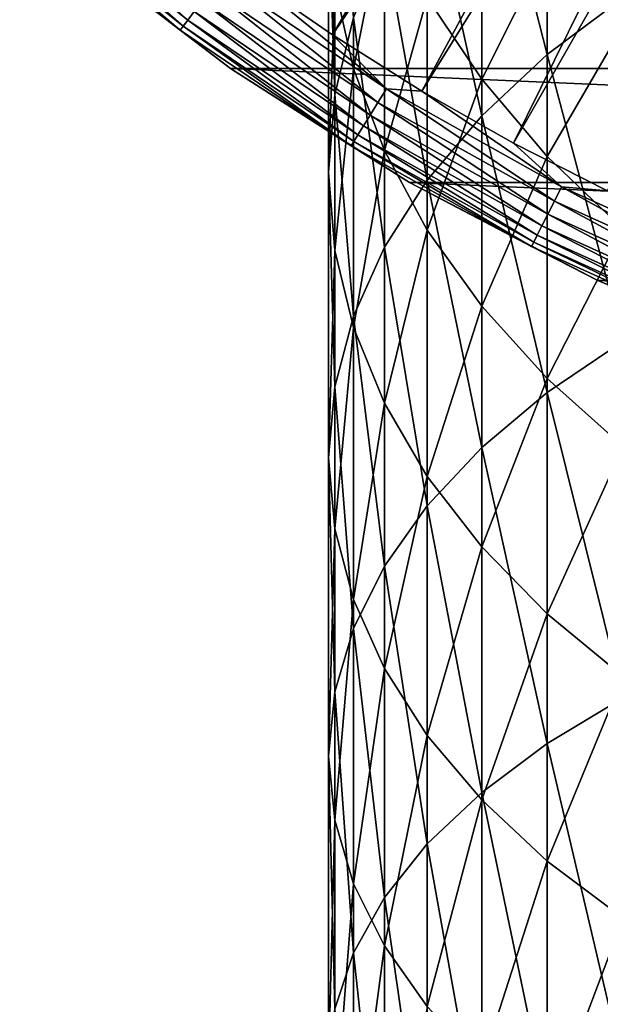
# Model space of a CAD drawing. Header units: metres. Extents: x -22 to 72, y -222 to 22.
# Tile 39 of 256: x -14.86 to -9.49, y -27.09 to -17.98. Entities that reach past the tile are written whole.
import ezdxf

# ---------------------------------------------------------------- set-up
doc = ezdxf.new("R2010")
doc.units = ezdxf.units.M
doc.layers.add('solid_509499_SW0002', color=7, linetype='CONTINUOUS')

msp = doc.modelspace()

# ---------------------------------------------------------------- linework, layer by layer
at = {"layer": 'solid_509499_SW0002'}
for points in [[(-6.87706, -9.465462, 120.188515), (-12.763146, -17.566965, 120.013718), (-11.962156, -18.121891, 120.013718)], [(-6.372252, -9.812407, 120.188515), (-6.87706, -9.465462, 120.188515), (-11.962156, -18.121891, 120.013718)], [(-6.372252, -9.812407, 120.188515), (-11.962156, -18.121891, 120.013718), (-11.137075, -18.640324, 120.013718)], [(-5.849977, -10.132458, 120.188515), (-6.372252, -9.812407, 120.188515), (-11.137075, -18.640324, 120.013718)], [(-5.849977, -10.132458, 120.188515), (-11.137075, -18.640324, 120.013718), (-10.289566, -19.121218, 120.013718)], [(-5.311668, -10.424736, 120.188515), (-5.849977, -10.132458, 120.188515), (-10.289566, -19.121218, 120.013718)], [(-5.311668, -10.424736, 120.188515), (-10.289566, -19.121218, 120.013718), (-9.421335, -19.563604, 120.013718)], [(-9.977635, -18.303865, 284.416992), (-9.977635, -15.312907, 282.253754), (-10.583055, -15.931202, 281.455017)], [(-9.977635, -18.303865, 284.416992), (-9.276126, -17.774797, 285.20108), (-9.977635, -15.312907, 282.253754)], [(-10.583055, -18.868847, 283.579712), (-10.583055, -15.931202, 281.455017), (-11.086555, -16.582844, 280.61322)], [(-10.583055, -18.868847, 283.579712), (-9.977635, -18.303865, 284.416992), (-10.583055, -15.931202, 281.455017)], [(-11.942217, -18.673855, 277.911957), (-11.942217, -16.105623, 275.786621), (-12, -16.884632, 274.905365)], [(-11.942217, -18.673855, 277.911957), (-11.769423, -17.960806, 278.833099), (-11.942217, -16.105623, 275.786621)], [(-11.769423, -18.435148, 273.151337), (-11.942217, -17.663641, 274.024109), (-11.769423, -16.177366, 271.020569)], [(-11.769423, -18.435148, 273.151337), (-11.769423, -16.177366, 271.020569), (-11.483284, -16.988056, 270.215759)], [(-9.276126, -18.038141, 265.28476), (-9.977635, -17.324909, 265.906036), (-9.276126, -16.293356, 263.144806)], [(-10.583055, -18.530439, 268.68457), (-11.086555, -17.77494, 269.434601), (-10.583055, -16.563263, 266.569458)], [(-10.583055, -18.530439, 268.68457), (-10.583055, -16.563263, 266.569458), (-9.977635, -17.324909, 265.906036)], [(-8.81268, -18.231823, 6.7), (-10.442511, -17.349821, 6.7), (-10.229238, -16.521574, 6.7)], [(-8.81268, -18.231823, 6.7), (-10.229238, -16.521574, 6.7), (-8.661832, -17.394608, 6.7)], [(-11.086555, -19.4643, 282.697266), (-11.086555, -16.582844, 280.61322), (-11.483284, -17.261557, 279.73642)], [(-11.086555, -19.4643, 282.697266), (-10.583055, -18.868847, 283.579712), (-11.086555, -16.582844, 280.61322)], [(-14.777905, -16.790962, 119.654198), (-13.300695, -17.983727, 119.654198), (-14.713407, -16.717678, 119.774902)], [(-13.300695, -17.983727, 119.654198), (-13.242643, -17.905235, 119.774902), (-14.713407, -16.717678, 119.774902)], [(-14.855249, -16.878841, 119.368202), (-13.370307, -18.077848, 119.368202), (-14.825788, -16.845367, 119.516907)], [(-14.825788, -16.845367, 119.516907), (-13.343791, -18.041996, 119.516907), (-14.777905, -16.790962, 119.654198)], [(-13.370307, -18.077848, 119.368202), (-13.343791, -18.041996, 119.516907), (-14.825788, -16.845367, 119.516907)], [(-13.343791, -18.041996, 119.516907), (-13.300695, -17.983727, 119.654198), (-14.777905, -16.790962, 119.654198)], [(-14.855249, -16.878841, 119.368202), (-14.462721, -17.236, 119.213844), (-13.370307, -18.077848, 119.368202)], [(-12, -19.393837, 276.981873), (-12, -16.884632, 274.905365), (-11.942217, -17.663641, 274.024109)], [(-12, -19.393837, 276.981873), (-11.942217, -18.673855, 277.911957), (-12, -16.884632, 274.905365)], [(-11.483284, -19.191725, 272.295471), (-11.769423, -18.435148, 273.151337), (-11.483284, -16.988056, 270.215759)], [(-11.483284, -19.191725, 272.295471), (-11.483284, -16.988056, 270.215759), (-11.086555, -17.77494, 269.434601)], [(-9.477188, -17.042091, 4.65), (-10.442499, -17.349833, 5.4), (-8.812674, -18.231821, 5.4)], [(10.658568, -17.100216, 0.034086), (-10.310154, -17.312515, 0.034086), (9.056755, -17.999935, 0.034086)], [(-14.462721, -17.236, 119.213844), (-14.462714, -17.236006), (-12.905463, -18.430925)], [(-12.90547, -18.430922, 119.213844), (-14.462721, -17.236, 119.213844), (-12.905463, -18.430925)], [(-13.370307, -18.077848, 119.368202), (-14.462721, -17.236, 119.213844), (-12.90547, -18.430922, 119.213844)], [(12.905463, -18.430925), (-12.905463, -18.430925), (-14.462714, -17.236006)], [(14.462714, -17.236006), (12.905463, -18.430925), (-14.462714, -17.236006)], [(-11.483284, -20.08449, 281.778137), (-11.483284, -17.261557, 279.73642), (-11.769423, -17.960806, 278.833099)], [(-11.483284, -20.08449, 281.778137), (-11.086555, -19.4643, 282.697266), (-11.483284, -17.261557, 279.73642)], [(-10.31035, -17.312397, 2.4), (-10.122391, -17.249266, 2.4), (-8.516974, -18.095886, 2.4)], [(-8.516974, -18.095886, 2.4), (-10.122391, -17.249266, 2.4), (-8.680277, -17.461466, 2.9)], [(-9.977635, -19.247274, 267.972961), (-10.583055, -18.530439, 268.68457), (-9.977635, -17.324909, 265.906036)], [(-10.442499, -17.349833, 5.4), (-10.442511, -17.349821, 6.7), (-8.81268, -18.231823, 6.7)], [(-8.812674, -18.231821, 5.4), (-10.442499, -17.349833, 5.4), (-8.81268, -18.231823, 6.7)], [(-8.690257, -18.179714, 2.4), (-10.31035, -17.312397, 2.4), (-8.516974, -18.095886, 2.4)], [(-10.310154, -17.312515, 0.034086), (-10.31035, -17.312397, 2.4), (-8.690257, -18.179714, 2.4)], [(-8.690454, -18.179617, 0.034086), (-10.310154, -17.312515, 0.034086), (-8.690257, -18.179714, 2.4)], [(9.056755, -17.999935, 0.034086), (-10.310154, -17.312515, 0.034086), (-8.690454, -18.179617, 0.034086)], [(-9.977635, -19.247274, 267.972961), (-9.977635, -17.324909, 265.906036), (-9.276126, -18.038141, 265.28476)], [(-13.002918, -17.581106, 119.996193), (-11.465093, -18.620495, 119.996193), (-12.763146, -17.566965, 120.013718)], [(-11.465093, -18.620495, 119.996193), (-11.962156, -18.121891, 120.013718), (-12.763146, -17.566965, 120.013718)], [(-13.090898, -17.700062, 119.949181), (-11.542667, -18.746483, 119.949181), (-13.002918, -17.581106, 119.996193)], [(-11.542667, -18.746483, 119.949181), (-11.465093, -18.620495, 119.996193), (-13.002918, -17.581106, 119.996193)], [(-11.942217, -20.113819, 276.051758), (-12, -19.393837, 276.981873), (-11.942217, -17.663641, 274.024109)], [(-11.942217, -20.113819, 276.051758), (-11.942217, -17.663641, 274.024109), (-11.769423, -18.435148, 273.151337)], [(-13.171823, -17.809479, 119.874481), (-11.614021, -18.86237, 119.874481), (-13.090898, -17.700062, 119.949181)], [(-11.614021, -18.86237, 119.874481), (-11.542667, -18.746483, 119.949181), (-13.090898, -17.700062, 119.949181)], [(-13.242643, -17.905235, 119.774902), (-11.676467, -18.963787, 119.774902), (-13.171823, -17.809479, 119.874481)], [(-11.676467, -18.963787, 119.774902), (-11.614021, -18.86237, 119.874481), (-13.171823, -17.809479, 119.874481)], [(-11.086555, -19.926081, 271.464752), (-11.483284, -19.191725, 272.295471), (-11.086555, -17.77494, 269.434601)], [(-11.086555, -19.926081, 271.464752), (-11.086555, -17.77494, 269.434601), (-10.583055, -18.530439, 268.68457)], [(-9.276126, -20.952417, 287.197784), (-9.276126, -17.774797, 285.20108), (-9.977635, -18.303865, 284.416992)], [(-13.300695, -17.983727, 119.654198), (-11.727653, -19.046919, 119.654198), (-13.242643, -17.905235, 119.774902)], [(-11.727653, -19.046919, 119.654198), (-11.676467, -18.963787, 119.774902), (-13.242643, -17.905235, 119.774902)], [(-13.343791, -18.041996, 119.516907), (-11.765652, -19.108631, 119.516907), (-13.300695, -17.983727, 119.654198)], [(-11.765652, -19.108631, 119.516907), (-11.727653, -19.046919, 119.654198), (-13.300695, -17.983727, 119.654198)], [(-11.769423, -20.723444, 280.831207), (-11.769423, -17.960806, 278.833099), (-11.942217, -18.673855, 277.911957)], [(-11.769423, -20.723444, 280.831207), (-11.483284, -20.08449, 281.778137), (-11.769423, -17.960806, 278.833099)], [(-13.370307, -18.077848, 119.368202), (-11.789032, -19.146605, 119.368202), (-13.343791, -18.041996, 119.516907)], [(-13.370307, -18.077848, 119.368202), (-12.90547, -18.430922, 119.213844), (-11.789032, -19.146605, 119.368202)], [(-11.789032, -19.146605, 119.368202), (-11.765652, -19.108631, 119.516907), (-13.343791, -18.041996, 119.516907)], [(-9.276126, -19.918547, 267.30658), (-9.977635, -19.247274, 267.972961), (-9.276126, -18.038141, 265.28476)], [(-11.465093, -18.620495, 119.996193), (-11.137075, -18.640324, 120.013718), (-11.962156, -18.121891, 120.013718)], [(-9.977635, -21.429317, 286.38092), (-9.977635, -18.303865, 284.416992), (-10.583055, -18.868847, 283.579712)], [(-9.977635, -21.429317, 286.38092), (-9.276126, -20.952417, 287.197784), (-9.977635, -18.303865, 284.416992)], [(-12.90547, -18.430922, 119.213844), (-12.905463, -18.430925), (-11.249993, -19.485575)], [(-11.25, -19.485571, 119.213844), (-12.90547, -18.430922, 119.213844), (-11.249993, -19.485575)], [(-11.789032, -19.146605, 119.368202), (-12.90547, -18.430922, 119.213844), (-11.25, -19.485571, 119.213844)], [(11.249993, -19.485575), (-11.249993, -19.485575), (-12.905463, -18.430925)], [(12.905463, -18.430925), (11.249993, -19.485575), (-12.905463, -18.430925)], [(-11.769423, -20.826868, 275.130615), (-11.942217, -20.113819, 276.051758), (-11.769423, -18.435148, 273.151337)], [(-11.769423, -20.826868, 275.130615), (-11.769423, -18.435148, 273.151337), (-11.483284, -19.191725, 272.295471)], [(-10.583055, -20.631145, 270.667145), (-11.086555, -19.926081, 271.464752), (-10.583055, -18.530439, 268.68457)], [(-10.583055, -20.631145, 270.667145), (-10.583055, -18.530439, 268.68457), (-9.977635, -19.247274, 267.972961)], [(-11.542667, -18.746483, 119.949181), (-9.911272, -19.657835, 119.949181), (-11.465093, -18.620495, 119.996193)], [(-11.465093, -18.620495, 119.996193), (-9.844662, -19.525721, 119.996193), (-11.137075, -18.640324, 120.013718)], [(-9.911272, -19.657835, 119.949181), (-9.844662, -19.525721, 119.996193), (-11.465093, -18.620495, 119.996193)], [(-9.844662, -19.525721, 119.996193), (-10.289566, -19.121218, 120.013718), (-11.137075, -18.640324, 120.013718)], [(-11.942217, -21.375008, 279.865601), (-11.942217, -18.673855, 277.911957), (-12, -19.393837, 276.981873)], [(-11.942217, -21.375008, 279.865601), (-11.769423, -20.723444, 280.831207), (-11.942217, -18.673855, 277.911957)], [(-11.614021, -18.86237, 119.874481), (-9.972541, -19.779354, 119.874481), (-11.542667, -18.746483, 119.949181)], [(-9.972541, -19.779354, 119.874481), (-9.911272, -19.657835, 119.949181), (-11.542667, -18.746483, 119.949181)], [(-11.676467, -18.963787, 119.774902), (-10.02616, -19.885704, 119.774902), (-11.614021, -18.86237, 119.874481)], [(-10.02616, -19.885704, 119.774902), (-9.972541, -19.779354, 119.874481), (-11.614021, -18.86237, 119.874481)], [(-10.583055, -21.938587, 285.508636), (-10.583055, -18.868847, 283.579712), (-11.086555, -19.4643, 282.697266)], [(-10.583055, -21.938587, 285.508636), (-9.977635, -21.429317, 286.38092), (-10.583055, -18.868847, 283.579712)], [(-11.727653, -19.046919, 119.654198), (-10.070112, -19.972876, 119.654198), (-11.676467, -18.963787, 119.774902)], [(-10.070112, -19.972876, 119.654198), (-10.02616, -19.885704, 119.774902), (-11.676467, -18.963787, 119.774902)], [(-11.789032, -19.146605, 119.368202), (-10.122816, -20.077408, 119.368202), (-11.765652, -19.108631, 119.516907)], [(-11.765652, -19.108631, 119.516907), (-10.10274, -20.03759, 119.516907), (-11.727653, -19.046919, 119.654198)], [(-10.122816, -20.077408, 119.368202), (-10.10274, -20.03759, 119.516907), (-11.765652, -19.108631, 119.516907)], [(-10.10274, -20.03759, 119.516907), (-10.070112, -19.972876, 119.654198), (-11.727653, -19.046919, 119.654198)], [(-9.844662, -19.525721, 119.996193), (-9.421335, -19.563604, 120.013718), (-10.289566, -19.121218, 120.013718)], [(-11.789032, -19.146605, 119.368202), (-11.25, -19.485571, 119.213844), (-10.122816, -20.077408, 119.368202)], [(-11.483284, -21.526117, 274.227325), (-11.769423, -20.826868, 275.130615), (-11.483284, -19.191725, 272.295471)], [(-11.483284, -21.526117, 274.227325), (-11.483284, -19.191725, 272.295471), (-11.086555, -19.926081, 271.464752)], [(-9.977635, -21.300131, 269.910339), (-10.583055, -20.631145, 270.667145), (-9.977635, -19.247274, 267.972961)], [(-9.977635, -21.300131, 269.910339), (-9.977635, -19.247274, 267.972961), (-9.276126, -19.918547, 267.30658)], [(-12, -22.032909, 278.890594), (-12, -19.393837, 276.981873), (-11.942217, -20.113819, 276.051758)], [(-12, -22.032909, 278.890594), (-11.942217, -21.375008, 279.865601), (-12, -19.393837, 276.981873)], [(-11.086555, -22.475325, 284.589264), (-11.086555, -19.4643, 282.697266), (-11.483284, -20.08449, 281.778137)], [(-11.25, -19.485571, 119.213844), (-11.249993, -19.485575), (-9.508904, -20.391928)], [(-9.508911, -20.391926, 119.213844), (-11.25, -19.485571, 119.213844), (-9.508904, -20.391928)], [(-10.122816, -20.077408, 119.368202), (-11.25, -19.485571, 119.213844), (-9.508911, -20.391926, 119.213844)], [(9.508904, -20.391928), (-9.508904, -20.391928), (-11.249993, -19.485575)], [(11.249993, -19.485575), (9.508904, -20.391928), (-11.249993, -19.485575)], [(-11.086555, -22.475325, 284.589264), (-10.583055, -21.938587, 285.508636), (-11.086555, -19.4643, 282.697266)], [(-9.911272, -19.657835, 119.949181), (-8.208466, -20.427553, 119.949181), (-9.844662, -19.525721, 119.996193)], [(-9.844662, -19.525721, 119.996193), (-8.153299, -20.290266, 119.996193), (-9.421335, -19.563604, 120.013718)], [(-8.208466, -20.427553, 119.949181), (-8.153299, -20.290266, 119.996193), (-9.844662, -19.525721, 119.996193)], [(-9.972541, -19.779354, 119.874481), (-8.259208, -20.553829, 119.874481), (-9.911272, -19.657835, 119.949181)], [(-8.259208, -20.553829, 119.874481), (-8.208466, -20.427553, 119.949181), (-9.911272, -19.657835, 119.949181)], [(-10.02616, -19.885704, 119.774902), (-8.303616, -20.664343, 119.774902), (-9.972541, -19.779354, 119.874481)], [(-8.303616, -20.664343, 119.774902), (-8.259208, -20.553829, 119.874481), (-9.972541, -19.779354, 119.874481)], [(-11.086555, -22.20483, 273.350525), (-11.483284, -21.526117, 274.227325), (-11.086555, -19.926081, 271.464752)], [(-11.086555, -22.20483, 273.350525), (-11.086555, -19.926081, 271.464752), (-10.583055, -20.631145, 270.667145)], [(-10.070112, -19.972876, 119.654198), (-8.340016, -20.754929, 119.654198), (-10.02616, -19.885704, 119.774902)], [(-8.340016, -20.754929, 119.654198), (-8.303616, -20.664343, 119.774902), (-10.02616, -19.885704, 119.774902)], [(-9.276126, -21.926592, 269.20166), (-9.977635, -21.300131, 269.910339), (-9.276126, -19.918547, 267.30658)], [(-10.10274, -20.03759, 119.516907), (-8.367039, -20.822176, 119.516907), (-10.070112, -19.972876, 119.654198)], [(-8.367039, -20.822176, 119.516907), (-8.340016, -20.754929, 119.654198), (-10.070112, -19.972876, 119.654198)], [(-11.942217, -22.690811, 277.915619), (-12, -22.032909, 278.890594), (-11.942217, -20.113819, 276.051758)], [(-11.942217, -22.690811, 277.915619), (-11.942217, -20.113819, 276.051758), (-11.769423, -20.826868, 275.130615)], [(-11.483284, -23.034359, 283.631744), (-11.483284, -20.08449, 281.778137), (-11.769423, -20.723444, 280.831207)], [(-11.483284, -23.034359, 283.631744), (-11.086555, -22.475325, 284.589264), (-11.483284, -20.08449, 281.778137)], [(-10.122816, -20.077408, 119.368202), (-8.383665, -20.863554, 119.368202), (-10.10274, -20.03759, 119.516907)], [(-10.122816, -20.077408, 119.368202), (-9.508911, -20.391926, 119.213844), (-8.383665, -20.863554, 119.368202)], [(-8.383665, -20.863554, 119.368202), (-8.367039, -20.822176, 119.516907), (-10.10274, -20.03759, 119.516907)], [(-9.508911, -20.391926, 119.213844), (-9.508904, -20.391928), (-7.695447, -21.143085)], [(-7.695453, -21.143084, 119.213844), (-9.508911, -20.391926, 119.213844), (-7.695447, -21.143085)], [(-8.383665, -20.863554, 119.368202), (-9.508911, -20.391926, 119.213844), (-7.695453, -21.143084, 119.213844)], [(7.695447, -21.143085), (-7.695447, -21.143085), (-9.508904, -20.391928)], [(9.508904, -20.391928), (7.695447, -21.143085), (-9.508904, -20.391928)], [(-10.583055, -22.856472, 272.508728), (-11.086555, -22.20483, 273.350525), (-10.583055, -20.631145, 270.667145)], [(-10.583055, -22.856472, 272.508728), (-10.583055, -20.631145, 270.667145), (-9.977635, -21.300131, 269.910339)], [(-11.769423, -23.610308, 282.645233), (-11.769423, -20.723444, 280.831207), (-11.942217, -21.375008, 279.865601)], [(-11.769423, -23.610308, 282.645233), (-11.483284, -23.034359, 283.631744), (-11.769423, -20.723444, 280.831207)], [(-11.769423, -23.342375, 276.949982), (-11.942217, -22.690811, 277.915619), (-11.769423, -20.826868, 275.130615)], [(-11.769423, -23.342375, 276.949982), (-11.769423, -20.826868, 275.130615), (-11.483284, -21.526117, 274.227325)], [(-9.276126, -24.253294, 288.983368), (-9.276126, -20.952417, 287.197784), (-9.977635, -21.429317, 286.38092)], [(-9.977635, -23.474766, 271.709991), (-10.583055, -22.856472, 272.508728), (-9.977635, -21.300131, 269.910339)], [(-9.977635, -23.474766, 271.709991), (-9.977635, -21.300131, 269.910339), (-9.276126, -21.926592, 269.20166)], [(-11.942217, -24.197624, 281.639252), (-11.942217, -21.375008, 279.865601), (-12, -22.032909, 278.890594)], [(-11.942217, -24.197624, 281.639252), (-11.769423, -23.610308, 282.645233), (-11.942217, -21.375008, 279.865601)], [(-9.977635, -24.675999, 288.137207), (-9.977635, -21.429317, 286.38092), (-10.583055, -21.938587, 285.508636)], [(-9.977635, -24.675999, 288.137207), (-9.276126, -24.253294, 288.983368), (-9.977635, -21.429317, 286.38092)], [(-11.483284, -23.981329, 276.003082), (-11.769423, -23.342375, 276.949982), (-11.483284, -21.526117, 274.227325)], [(-11.483284, -23.981329, 276.003082), (-11.483284, -21.526117, 274.227325), (-11.086555, -22.20483, 273.350525)], [(-10.583055, -25.127398, 287.233582), (-10.583055, -21.938587, 285.508636), (-11.086555, -22.475325, 284.589264)], [(-10.583055, -25.127398, 287.233582), (-9.977635, -24.675999, 288.137207), (-10.583055, -21.938587, 285.508636)], [(-9.276126, -24.053759, 270.962006), (-9.977635, -23.474766, 271.709991), (-9.276126, -21.926592, 269.20166)], [(-12, -24.790651, 280.623474), (-12, -22.032909, 278.890594), (-11.942217, -22.690811, 277.915619)], [(-12, -24.790651, 280.623474), (-11.942217, -24.197624, 281.639252), (-12, -22.032909, 278.890594)], [(-11.086555, -24.601521, 275.083954), (-11.483284, -23.981329, 276.003082), (-11.086555, -22.20483, 273.350525)], [(-11.086555, -24.601521, 275.083954), (-11.086555, -22.20483, 273.350525), (-10.583055, -22.856472, 272.508728)], [(-11.086555, -25.603142, 286.28125), (-11.086555, -22.475325, 284.589264), (-11.483284, -23.034359, 283.631744)], [(-11.086555, -25.603142, 286.28125), (-10.583055, -25.127398, 287.233582), (-11.086555, -22.475325, 284.589264)], [(-11.942217, -25.38368, 279.607727), (-12, -24.790651, 280.623474), (-11.942217, -22.690811, 277.915619)], [(-11.942217, -25.38368, 279.607727), (-11.942217, -22.690811, 277.915619), (-11.769423, -23.342375, 276.949982)], [(-10.583055, -25.196972, 274.201508), (-11.086555, -24.601521, 275.083954), (-10.583055, -22.856472, 272.508728)], [(-10.583055, -25.196972, 274.201508), (-10.583055, -22.856472, 272.508728), (-9.977635, -23.474766, 271.709991)], [(-11.483284, -26.09865, 285.289337), (-11.483284, -23.034359, 283.631744), (-11.769423, -23.610308, 282.645233)], [(-11.483284, -26.09865, 285.289337), (-11.086555, -25.603142, 286.28125), (-11.483284, -23.034359, 283.631744)], [(-11.769423, -25.970997, 278.601746), (-11.942217, -25.38368, 279.607727), (-11.769423, -23.342375, 276.949982)], [(-11.769423, -25.970997, 278.601746), (-11.769423, -23.342375, 276.949982), (-11.483284, -23.981329, 276.003082)], [(-9.977635, -25.761953, 273.364227), (-10.583055, -25.196972, 274.201508), (-9.977635, -23.474766, 271.709991)], [(-9.977635, -25.761953, 273.364227), (-9.977635, -23.474766, 271.709991), (-9.276126, -24.053759, 270.962006)], [(-11.769423, -26.60915, 284.267426), (-11.769423, -23.610308, 282.645233), (-11.942217, -24.197624, 281.639252)], [(-11.769423, -26.60915, 284.267426), (-11.483284, -26.09865, 285.289337), (-11.769423, -23.610308, 282.645233)], [(-11.483284, -26.546946, 277.615204), (-11.769423, -25.970997, 278.601746), (-11.483284, -23.981329, 276.003082)], [(-11.483284, -26.546946, 277.615204), (-11.483284, -23.981329, 276.003082), (-11.086555, -24.601521, 275.083954)], [(-9.276126, -26.291021, 272.580139), (-9.977635, -25.761953, 273.364227), (-9.276126, -24.053759, 270.962006)], [(-11.942217, -27.129725, 283.225342), (-11.942217, -24.197624, 281.639252), (-12, -24.790651, 280.623474)], [(-11.942217, -27.129725, 283.225342), (-11.769423, -26.60915, 284.267426), (-11.942217, -24.197624, 281.639252)], [(-9.276126, -27.663418, 290.550262), (-9.276126, -24.253294, 288.983368), (-9.977635, -24.675999, 288.137207)], [(-11.086555, -27.10598, 276.657684), (-11.483284, -26.546946, 277.615204), (-11.086555, -24.601521, 275.083954)], [(-11.086555, -27.10598, 276.657684), (-11.086555, -24.601521, 275.083954), (-10.583055, -25.196972, 274.201508)], [(-9.977635, -28.030136, 289.678375), (-9.977635, -24.675999, 288.137207), (-10.583055, -25.127398, 287.233582)], [(-9.977635, -28.030136, 289.678375), (-9.276126, -27.663418, 290.550262), (-9.977635, -24.675999, 288.137207)], [(-12, -27.655363, 282.173126), (-12, -24.790651, 280.623474), (-11.942217, -25.38368, 279.607727)], [(-12, -27.655363, 282.173126), (-11.942217, -27.129725, 283.225342), (-12, -24.790651, 280.623474)], [(-10.583055, -28.421747, 288.747284), (-10.583055, -25.127398, 287.233582), (-11.086555, -25.603142, 286.28125)], [(-10.583055, -28.421747, 288.747284), (-9.977635, -28.030136, 289.678375), (-10.583055, -25.127398, 287.233582)], [(-10.583055, -27.642717, 275.738342), (-11.086555, -27.10598, 276.657684), (-10.583055, -25.196972, 274.201508)], [(-10.583055, -27.642717, 275.738342), (-10.583055, -25.196972, 274.201508), (-9.977635, -25.761953, 273.364227)], [(-11.942217, -28.181, 281.120911), (-12, -27.655363, 282.173126), (-11.942217, -25.38368, 279.607727)], [(-11.942217, -28.181, 281.120911), (-11.942217, -25.38368, 279.607727), (-11.769423, -25.970997, 278.601746)], [(-11.086555, -28.834478, 287.765991), (-11.086555, -25.603142, 286.28125), (-11.483284, -26.09865, 285.289337)], [(-11.086555, -28.834478, 287.765991), (-10.583055, -28.421747, 288.747284), (-11.086555, -25.603142, 286.28125)], [(-9.977635, -28.151987, 274.866028), (-10.583055, -27.642717, 275.738342), (-9.977635, -25.761953, 273.364227)], [(-9.977635, -28.151987, 274.866028), (-9.977635, -25.761953, 273.364227), (-9.276126, -26.291021, 272.580139)], [(-11.769423, -28.701576, 280.078827), (-11.942217, -28.181, 281.120911), (-11.769423, -25.970997, 278.601746)], [(-11.769423, -28.701576, 280.078827), (-11.769423, -25.970997, 278.601746), (-11.483284, -26.546946, 277.615204)], [(-11.483284, -29.264357, 286.743958), (-11.483284, -26.09865, 285.289337), (-11.769423, -26.60915, 284.267426)], [(-11.483284, -29.264357, 286.743958), (-11.086555, -28.834478, 287.765991), (-11.483284, -26.09865, 285.289337)], [(-9.276126, -28.628885, 274.049164), (-9.977635, -28.151987, 274.866028), (-9.276126, -26.291021, 272.580139)], [(-11.483284, -29.212076, 279.056915), (-11.769423, -28.701576, 280.078827), (-11.483284, -26.546946, 277.615204)], [(-11.483284, -29.212076, 279.056915), (-11.483284, -26.546946, 277.615204), (-11.086555, -27.10598, 276.657684)], [(-11.769423, -29.707243, 285.690948), (-11.769423, -26.60915, 284.267426), (-11.942217, -27.129725, 283.225342)], [(-11.769423, -29.707243, 285.690948), (-11.483284, -29.264357, 286.743958), (-11.769423, -26.60915, 284.267426)]]:
    msp.add_3dface(points, dxfattribs=at)

doc.saveas('drawing.dxf')
